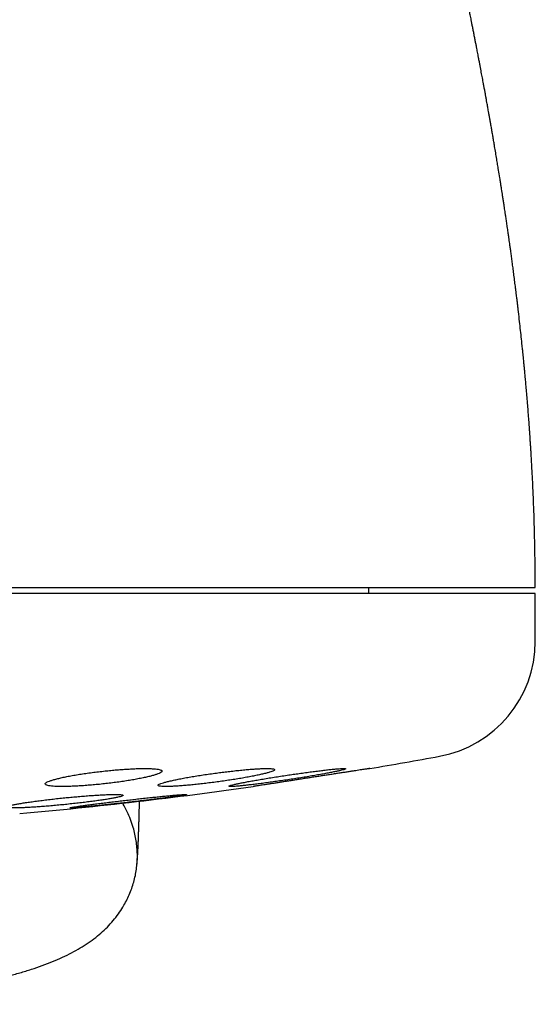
# Model space of a CAD drawing. Header units: millimetres. Extents: x 8 to 820, y 12 to 745.
# Tile 20 of 55: x 477 to 486, y 338 to 355. Entities that reach past the tile are written whole.
import ezdxf

# ---------------------------------------------------------------- set-up
doc = ezdxf.new("R2010")
doc.units = ezdxf.units.MM

msp = doc.modelspace()

# ---------------------------------------------------------------- linework, layer by layer
at = {"color": 7, "linetype": 'Continuous', "lineweight": 30}
for p, q in [((482.931, 345.468), (482.931, 345.568)), ((485.781, 345.468), (453.781, 345.468)), ((485.781, 344.642), (485.781, 345.468))]:
    msp.add_line(p, q, dxfattribs=at)
for centre, radius, start, end in [((483.781, 344.642), 2, 280.3987, 0), ((469.781, 420.932), 79.564, 279.52332, 280.39867), ((469.781, 420.932), 79.564, 275.16579, 278.0659)]:
    msp.add_arc(centre, radius, start, end, dxfattribs=at)
for points, knots in [([(485.782, 345.568), (485.781, 345.645), (485.781, 345.794), (485.779, 346.013), (485.776, 346.221), (485.772, 346.418), (485.767, 346.604), (485.762, 346.779), (485.756, 346.949), (485.749, 347.112), (485.743, 347.268), (485.736, 347.411), (485.729, 347.541), (485.723, 347.658), (485.717, 347.763), (485.712, 347.855), (485.707, 347.935), (485.703, 348.001), (485.699, 348.056), (485.696, 348.099), (485.694, 348.135), (485.692, 348.167), (485.69, 348.193), (485.688, 348.218), (485.686, 348.246), (485.684, 348.282), (485.68, 348.327), (485.677, 348.38), (485.671, 348.461), (485.663, 348.566), (485.652, 348.697), (485.642, 348.828), (485.631, 348.956), (485.621, 349.07), (485.611, 349.171), (485.603, 349.259), (485.596, 349.337), (485.589, 349.404), (485.584, 349.459), (485.58, 349.499), (485.578, 349.525), (485.576, 349.54), (485.575, 349.552), (485.574, 349.564), (485.572, 349.581), (485.57, 349.604), (485.566, 349.635), (485.562, 349.673), (485.554, 349.751), (485.542, 349.866), (485.526, 350.017), (485.508, 350.175), (485.493, 350.306), (485.481, 350.409), (485.473, 350.476), (485.466, 350.536), (485.46, 350.58), (485.456, 350.611), (485.454, 350.63), (485.452, 350.649), (485.449, 350.672), (485.445, 350.702), (485.44, 350.741), (485.434, 350.788), (485.425, 350.859), (485.414, 350.947), (485.401, 351.049), (485.388, 351.146), (485.375, 351.238), (485.364, 351.323), (485.353, 351.398), (485.344, 351.462), (485.338, 351.508), (485.334, 351.539), (485.33, 351.562), (485.327, 351.589), (485.322, 351.623), (485.314, 351.68), (485.303, 351.755), (485.292, 351.829), (485.284, 351.884), (485.278, 351.921), (485.273, 351.955), (485.268, 351.987), (485.263, 352.022), (485.257, 352.065), (485.249, 352.119), (485.239, 352.182), (485.229, 352.25), (485.218, 352.315), (485.209, 352.373), (485.202, 352.419), (485.197, 352.453), (485.192, 352.482), (485.187, 352.513), (485.181, 352.551), (485.17, 352.623), (485.155, 352.715), (485.137, 352.823), (485.121, 352.921), (485.104, 353.024), (485.087, 353.123), (485.072, 353.212), (485.059, 353.289), (485.046, 353.365), (485.033, 353.441), (485.02, 353.514), (485.008, 353.583), (484.997, 353.645), (484.987, 353.702), (484.978, 353.75), (484.971, 353.79), (484.964, 353.827), (484.957, 353.867), (484.948, 353.915), (484.939, 353.967), (484.929, 354.024), (484.918, 354.085), (484.906, 354.146), (484.895, 354.204), (484.886, 354.257), (484.876, 354.307), (484.867, 354.356), (484.857, 354.407), (484.847, 354.462), (484.836, 354.522), (484.824, 354.585), (484.812, 354.647), (484.801, 354.702), (484.792, 354.749), (484.784, 354.793), (484.774, 354.842), (484.763, 354.899), (484.751, 354.963), (484.737, 355.033), (484.723, 355.103), (484.71, 355.171), (484.697, 355.234), (484.686, 355.291), (484.676, 355.341), (484.667, 355.387), (484.658, 355.432), (484.648, 355.478), (484.639, 355.527), (484.628, 355.577), (484.618, 355.629), (484.607, 355.681), (484.598, 355.728), (484.589, 355.769), (484.58, 355.812), (484.57, 355.861), (484.558, 355.919), (484.546, 355.979), (484.532, 356.044), (484.519, 356.108), (484.506, 356.168), (484.495, 356.222), (484.485, 356.272), (484.474, 356.321), (484.463, 356.373), (484.452, 356.427), (484.439, 356.485), (484.427, 356.545), (484.414, 356.601), (484.404, 356.652), (484.394, 356.698), (484.383, 356.746), (484.373, 356.795), (484.363, 356.843), (484.352, 356.889), (484.342, 356.938), (484.33, 356.993), (484.317, 357.051), (484.304, 357.113), (484.29, 357.177), (484.276, 357.241), (484.262, 357.301), (484.25, 357.358), (484.237, 357.416), (484.223, 357.478), (484.208, 357.546), (484.192, 357.62), (484.175, 357.693), (484.16, 357.761), (484.146, 357.825), (484.131, 357.888), (484.116, 357.958), (484.099, 358.031), (484.083, 358.103), (484.067, 358.171), (484.05, 358.249), (484.029, 358.338), (484.008, 358.432), (483.986, 358.526), (483.964, 358.621), (483.943, 358.712), (483.923, 358.801), (483.902, 358.89), (483.873, 359.013), (483.839, 359.16), (483.799, 359.332), (483.76, 359.499), (483.727, 359.636), (483.702, 359.742), (483.685, 359.816), (483.668, 359.889), (483.653, 359.95), (483.641, 360.001), (483.632, 360.039), (483.623, 360.077), (483.614, 360.116), (483.604, 360.155), (483.593, 360.204), (483.578, 360.265), (483.561, 360.338), (483.543, 360.412), (483.525, 360.485), (483.508, 360.558), (483.49, 360.632), (483.475, 360.697), (483.461, 360.754), (483.449, 360.804), (483.437, 360.853), (483.424, 360.905), (483.412, 360.956), (483.399, 361.01), (483.387, 361.06), (483.376, 361.105), (483.366, 361.146), (483.357, 361.185), (483.348, 361.223), (483.339, 361.261), (483.329, 361.3), (483.32, 361.338), (483.312, 361.371), (483.305, 361.399), (483.299, 361.424), (483.293, 361.449), (483.288, 361.47), (483.284, 361.488), (483.279, 361.509), (483.273, 361.534), (483.267, 361.559), (483.26, 361.587), (483.252, 361.62), (483.243, 361.658), (483.233, 361.697), (483.224, 361.735), (483.214, 361.776), (483.204, 361.819), (483.193, 361.862), (483.184, 361.9), (483.175, 361.937), (483.165, 361.979), (483.153, 362.028), (483.14, 362.078), (483.13, 362.122), (483.121, 362.158), (483.112, 362.192), (483.103, 362.232), (483.093, 362.271), (483.084, 362.307), (483.077, 362.336), (483.07, 362.365), (483.062, 362.395), (483.054, 362.43), (483.045, 362.466), (483.036, 362.501), (483.024, 362.549), (483.007, 362.618), (482.986, 362.701), (482.964, 362.788), (482.944, 362.87), (482.923, 362.953), (482.905, 363.025), (482.889, 363.087), (482.875, 363.141), (482.861, 363.196), (482.847, 363.251), (482.833, 363.306), (482.819, 363.36), (482.806, 363.411), (482.79, 363.474), (482.77, 363.552), (482.747, 363.642), (482.722, 363.738), (482.698, 363.829), (482.674, 363.925), (482.65, 364.014), (482.628, 364.1), (482.606, 364.182), (482.584, 364.269), (482.558, 364.364), (482.533, 364.462), (482.507, 364.559), (482.482, 364.653), (482.462, 364.727), (482.447, 364.783), (482.438, 364.818), (482.428, 364.853), (482.418, 364.89), (482.407, 364.93), (482.397, 364.969), (482.387, 365.006), (482.378, 365.04), (482.367, 365.079), (482.356, 365.121), (482.343, 365.168), (482.332, 365.21), (482.322, 365.247), (482.314, 365.275), (482.307, 365.299), (482.301, 365.321), (482.295, 365.343), (482.288, 365.369), (482.281, 365.397), (482.271, 365.433), (482.26, 365.474), (482.248, 365.517), (482.236, 365.558), (482.223, 365.606), (482.209, 365.658), (482.193, 365.715), (482.178, 365.768), (482.164, 365.821), (482.15, 365.868), (482.138, 365.912), (482.128, 365.95), (482.117, 365.989), (482.105, 366.03), (482.093, 366.072), (482.081, 366.116), (482.069, 366.159), (482.058, 366.199), (482.048, 366.232), (482.04, 366.26), (482.033, 366.286), (482.026, 366.31), (482.019, 366.334), (482.013, 366.358), (482.004, 366.388), (481.994, 366.423), (481.982, 366.466), (481.969, 366.511), (481.956, 366.556), (481.944, 366.6), (481.931, 366.643), (481.919, 366.686), (481.906, 366.731), (481.892, 366.778), (481.878, 366.827), (481.864, 366.876), (481.85, 366.924), (481.838, 366.967), (481.827, 367.004), (481.817, 367.038), (481.807, 367.071), (481.797, 367.107), (481.786, 367.144), (481.774, 367.183), (481.763, 367.223), (481.75, 367.265), (481.737, 367.31), (481.724, 367.355), (481.712, 367.395), (481.701, 367.431), (481.691, 367.465), (481.681, 367.499), (481.671, 367.531), (481.662, 367.562), (481.653, 367.592), (481.644, 367.621), (481.635, 367.653), (481.625, 367.687), (481.614, 367.723), (481.603, 367.76), (481.593, 367.793), (481.584, 367.821), (481.577, 367.844), (481.571, 367.865), (481.565, 367.883), (481.56, 367.901), (481.554, 367.92), (481.547, 367.942), (481.54, 367.966), (481.532, 367.991), (481.524, 368.016), (481.517, 368.039), (481.511, 368.061), (481.504, 368.084), (481.496, 368.109), (481.487, 368.137), (481.479, 368.166), (481.47, 368.192), (481.463, 368.215), (481.457, 368.235), (481.451, 368.253), (481.446, 368.272), (481.439, 368.293), (481.431, 368.318), (481.422, 368.347), (481.411, 368.382), (481.399, 368.42), (481.387, 368.459), (481.376, 368.495), (481.365, 368.527), (481.356, 368.557), (481.347, 368.585), (481.34, 368.608), (481.334, 368.627), (481.329, 368.642), (481.324, 368.657), (481.319, 368.673), (481.314, 368.688), (481.31, 368.701), (481.306, 368.714), (481.302, 368.727), (481.297, 368.74), (481.293, 368.753), (481.289, 368.765), (481.286, 368.776), (481.283, 368.786), (481.28, 368.794), (481.278, 368.8), (481.276, 368.805), (481.275, 368.81), (481.273, 368.814), (481.271, 368.82), (481.269, 368.827), (481.267, 368.834), (481.264, 368.843), (481.261, 368.852), (481.258, 368.861), (481.255, 368.871), (481.251, 368.881), (481.248, 368.891), (481.245, 368.901), (481.242, 368.911), (481.239, 368.92), (481.236, 368.929), (481.233, 368.936), (481.231, 368.943), (481.229, 368.948), (481.228, 368.952), (481.227, 368.953), (481.227, 368.954)], [0, 0, 0, 0, 0.006271, 0.012241, 0.017912, 0.023286, 0.028365, 0.03315, 0.037643, 0.042249, 0.046504, 0.05041, 0.053968, 0.057179, 0.060043, 0.062562, 0.064735, 0.066563, 0.068048, 0.069174, 0.070127, 0.070996, 0.071785, 0.072297, 0.073051, 0.074046, 0.075283, 0.076761, 0.07835, 0.081953, 0.085358, 0.089152, 0.092666, 0.095898, 0.098548, 0.100971, 0.103109, 0.104945, 0.106476, 0.107704, 0.108185, 0.108596, 0.108937, 0.109213, 0.109621, 0.110256, 0.111123, 0.11222, 0.113395, 0.117548, 0.121633, 0.125903, 0.130541, 0.132463, 0.134407, 0.136075, 0.137401, 0.138067, 0.138594, 0.139016, 0.139615, 0.140455, 0.141536, 0.142858, 0.144348, 0.147351, 0.150163, 0.152786, 0.155384, 0.157762, 0.159853, 0.161619, 0.163061, 0.163668, 0.164217, 0.164939, 0.165895, 0.167084, 0.169675, 0.172081, 0.173232, 0.174276, 0.175191, 0.175992, 0.176944, 0.178142, 0.179525, 0.181455, 0.183355, 0.185225, 0.18689, 0.188212, 0.18901, 0.189756, 0.190623, 0.191625, 0.192875, 0.196633, 0.199318, 0.201858, 0.204884, 0.207902, 0.21016, 0.212303, 0.214406, 0.216516, 0.218712, 0.22048, 0.222337, 0.223945, 0.225291, 0.226381, 0.227305, 0.228418, 0.229747, 0.231289, 0.232838, 0.234548, 0.236387, 0.238038, 0.239453, 0.240838, 0.242227, 0.243616, 0.245199, 0.246839, 0.248719, 0.250554, 0.252081, 0.253375, 0.254532, 0.25586, 0.257508, 0.259361, 0.261339, 0.263415, 0.265318, 0.267145, 0.268773, 0.270181, 0.271455, 0.272653, 0.274077, 0.275393, 0.276813, 0.278325, 0.279897, 0.281261, 0.28236, 0.283389, 0.284959, 0.286602, 0.288303, 0.290169, 0.292146, 0.293873, 0.295367, 0.296735, 0.298179, 0.299621, 0.301208, 0.302884, 0.304651, 0.306352, 0.307811, 0.309028, 0.310397, 0.311932, 0.313328, 0.314498, 0.315989, 0.317618, 0.31929, 0.321047, 0.322987, 0.324931, 0.326618, 0.328277, 0.329874, 0.331683, 0.333719, 0.335931, 0.338116, 0.340158, 0.342001, 0.34372, 0.345748, 0.348194, 0.350177, 0.352116, 0.354252, 0.357142, 0.360016, 0.362641, 0.365592, 0.368505, 0.370854, 0.373582, 0.3765, 0.382015, 0.386903, 0.392082, 0.397268, 0.39949, 0.401788, 0.404072, 0.40624, 0.407486, 0.408749, 0.409783, 0.410999, 0.41235, 0.413446, 0.415551, 0.418022, 0.420253, 0.422532, 0.424859, 0.427128, 0.429438, 0.431011, 0.432514, 0.434225, 0.435619, 0.437511, 0.439079, 0.440692, 0.44232, 0.443342, 0.444686, 0.446023, 0.447045, 0.448336, 0.449721, 0.450759, 0.451489, 0.452383, 0.453263, 0.453899, 0.454373, 0.455034, 0.455923, 0.456784, 0.457489, 0.458613, 0.459996, 0.461363, 0.462655, 0.464093, 0.46569, 0.467355, 0.468787, 0.469967, 0.471483, 0.473403, 0.475483, 0.477177, 0.478283, 0.479572, 0.481111, 0.482778, 0.484075, 0.485174, 0.486161, 0.487322, 0.488682, 0.490185, 0.491534, 0.492685, 0.495738, 0.499605, 0.502492, 0.50604, 0.509362, 0.512574, 0.514687, 0.516892, 0.519161, 0.521435, 0.523708, 0.525958, 0.528158, 0.530121, 0.533827, 0.538091, 0.541619, 0.546134, 0.550025, 0.554216, 0.557881, 0.561434, 0.565331, 0.56969, 0.57452, 0.578931, 0.583372, 0.587808, 0.589645, 0.591368, 0.592994, 0.594751, 0.596804, 0.598873, 0.600586, 0.602185, 0.604095, 0.606316, 0.608672, 0.611142, 0.612827, 0.614276, 0.615491, 0.616532, 0.617697, 0.619026, 0.62052, 0.622168, 0.624682, 0.626982, 0.629104, 0.631317, 0.634664, 0.637746, 0.640616, 0.643491, 0.6466, 0.648678, 0.650856, 0.653129, 0.655496, 0.657959, 0.660537, 0.663221, 0.665695, 0.667628, 0.669285, 0.670786, 0.672277, 0.673759, 0.675232, 0.676745, 0.679204, 0.681902, 0.684747, 0.687721, 0.690655, 0.693322, 0.696212, 0.69916, 0.702295, 0.705727, 0.709238, 0.712574, 0.715682, 0.718446, 0.720574, 0.722968, 0.725629, 0.728452, 0.73137, 0.734297, 0.737491, 0.741221, 0.74484, 0.748112, 0.751034, 0.753607, 0.756505, 0.759259, 0.761873, 0.764345, 0.766833, 0.769611, 0.772682, 0.775945, 0.779343, 0.782877, 0.785218, 0.787392, 0.789381, 0.791184, 0.792839, 0.794648, 0.796868, 0.799348, 0.802041, 0.804637, 0.80708, 0.809368, 0.811504, 0.814458, 0.817577, 0.820862, 0.82415, 0.826626, 0.828964, 0.831163, 0.833317, 0.835672, 0.839083, 0.842864, 0.846801, 0.852749, 0.858358, 0.863543, 0.868322, 0.872988, 0.877587, 0.88206, 0.884748, 0.887385, 0.890006, 0.892912, 0.896171, 0.898497, 0.900976, 0.903609, 0.906395, 0.90929, 0.91197, 0.91453, 0.916772, 0.918697, 0.920302, 0.92134, 0.922357, 0.923589, 0.925038, 0.927046, 0.929363, 0.931988, 0.934924, 0.938172, 0.941732, 0.945607, 0.949798, 0.954306, 0.959134, 0.964284, 0.969758, 0.975217, 0.980969, 0.987015, 0.993358, 1, 1, 1, 1]), ([(470.096, 345.568), (470.256, 345.568), (470.577, 345.568), (471.056, 345.568), (471.534, 345.568), (472.01, 345.568), (472.485, 345.568), (472.948, 345.568), (473.4, 345.568), (473.839, 345.568), (474.275, 345.568), (474.708, 345.568), (475.145, 345.568), (475.587, 345.568), (476.032, 345.568), (476.471, 345.568), (476.904, 345.568), (477.331, 345.568), (477.743, 345.568), (478.141, 345.568), (478.523, 345.568), (478.898, 345.568), (479.267, 345.568), (479.635, 345.568), (480.002, 345.568), (480.367, 345.568), (480.722, 345.568), (481.068, 345.568), (481.403, 345.568), (481.722, 345.568), (482.025, 345.568), (482.311, 345.568), (482.587, 345.568), (482.854, 345.568), (483.115, 345.568), (483.37, 345.568), (483.617, 345.568), (483.852, 345.568), (484.075, 345.568), (484.284, 345.568), (484.477, 345.568), (484.654, 345.568), (484.815, 345.568), (484.964, 345.568), (485.101, 345.568), (485.183, 345.568), (485.223, 345.568)], [0, 0, 0, 0, 0.023363, 0.046689, 0.069999, 0.093313, 0.116654, 0.140027, 0.162034, 0.184017, 0.205994, 0.227982, 0.25, 0.273367, 0.296695, 0.320005, 0.343318, 0.366655, 0.390027, 0.412034, 0.434017, 0.455994, 0.477982, 0.5, 0.523367, 0.546695, 0.570005, 0.593318, 0.616655, 0.640027, 0.662034, 0.684017, 0.705994, 0.727982, 0.75, 0.773367, 0.796695, 0.820005, 0.843318, 0.866655, 0.890024, 0.912028, 0.93401, 0.955988, 0.977978, 1, 1, 1, 1]), ([(485.223, 345.568), (485.263, 345.568), (485.341, 345.568), (485.443, 345.568), (485.532, 345.568), (485.607, 345.568), (485.669, 345.568), (485.718, 345.568), (485.753, 345.568), (485.774, 345.568), (485.783, 345.568), (485.781, 345.568), (485.781, 345.568)], [0, 0, 0, 0, 0.109806, 0.219331, 0.328667, 0.437906, 0.547141, 0.656465, 0.765969, 0.875747, 0.985567, 1, 1, 1, 1]), ([(478.383, 342.419), (478.345, 342.415), (478.269, 342.407), (478.157, 342.392), (478.049, 342.377), (477.944, 342.361), (477.846, 342.344), (477.754, 342.327), (477.67, 342.309), (477.595, 342.291), (477.529, 342.274), (477.475, 342.257), (477.433, 342.241), (477.402, 342.226), (477.385, 342.212), (477.381, 342.199), (477.389, 342.187), (477.41, 342.177), (477.444, 342.169), (477.489, 342.163), (477.546, 342.158), (477.612, 342.156), (477.689, 342.155), (477.773, 342.156), (477.866, 342.16), (477.964, 342.165), (478.067, 342.172), (478.175, 342.18), (478.285, 342.19), (478.396, 342.202), (478.507, 342.215), (478.617, 342.229), (478.724, 342.244), (478.828, 342.26), (478.926, 342.277), (479.017, 342.295), (479.101, 342.312), (479.175, 342.33), (479.239, 342.347), (479.293, 342.364), (479.335, 342.38), (479.364, 342.395), (479.381, 342.409), (479.384, 342.422), (479.375, 342.434), (479.353, 342.444), (479.319, 342.452), (479.273, 342.458), (479.216, 342.462), (479.148, 342.465), (479.071, 342.465), (478.986, 342.464), (478.893, 342.46), (478.795, 342.455), (478.691, 342.448), (478.587, 342.44), (478.483, 342.43), (478.416, 342.423), (478.383, 342.419)], [0, 0, 0, 0, 0.01803, 0.036119, 0.05415, 0.072174, 0.090256, 0.108281, 0.126425, 0.144626, 0.16277, 0.180963, 0.199214, 0.217407, 0.235509, 0.253669, 0.27177, 0.289683, 0.307653, 0.325564, 0.343274, 0.361041, 0.378751, 0.396335, 0.413975, 0.43156, 0.449147, 0.46679, 0.484379, 0.502094, 0.519866, 0.537583, 0.555498, 0.573469, 0.591385, 0.609486, 0.627645, 0.645746, 0.663939, 0.68219, 0.700382, 0.718527, 0.736731, 0.754875, 0.772854, 0.790891, 0.808869, 0.826638, 0.844464, 0.862233, 0.879843, 0.897509, 0.915119, 0.932689, 0.950315, 0.967886, 0.983943, 1, 1, 1, 1]), ([(480.316, 342.387), (480.278, 342.382), (480.202, 342.372), (480.09, 342.355), (479.981, 342.338), (479.876, 342.321), (479.777, 342.303), (479.684, 342.286), (479.6, 342.268), (479.525, 342.252), (479.46, 342.236), (479.407, 342.221), (479.364, 342.207), (479.335, 342.195), (479.318, 342.184), (479.314, 342.174), (479.322, 342.167), (479.344, 342.161), (479.377, 342.157), (479.422, 342.155), (479.478, 342.155), (479.545, 342.157), (479.621, 342.161), (479.705, 342.167), (479.797, 342.174), (479.895, 342.183), (479.998, 342.194), (480.106, 342.206), (480.216, 342.22), (480.328, 342.234), (480.44, 342.25), (480.55, 342.266), (480.658, 342.283), (480.762, 342.3), (480.861, 342.318), (480.952, 342.335), (481.036, 342.353), (481.111, 342.369), (481.175, 342.385), (481.228, 342.4), (481.269, 342.414), (481.298, 342.426), (481.314, 342.437), (481.317, 342.446), (481.308, 342.454), (481.286, 342.459), (481.252, 342.463), (481.206, 342.465), (481.149, 342.465), (481.082, 342.463), (481.005, 342.459), (480.921, 342.453), (480.828, 342.445), (480.73, 342.436), (480.626, 342.425), (480.522, 342.413), (480.418, 342.401), (480.35, 342.392), (480.316, 342.387)], [0, 0, 0, 0, 0.018143, 0.036343, 0.054487, 0.072626, 0.090823, 0.108963, 0.127157, 0.14541, 0.163603, 0.181736, 0.199928, 0.21806, 0.236019, 0.254036, 0.271993, 0.289744, 0.307552, 0.325303, 0.342904, 0.360563, 0.378165, 0.39574, 0.41337, 0.430946, 0.448625, 0.466359, 0.484039, 0.501908, 0.519833, 0.537703, 0.555769, 0.573892, 0.591958, 0.610141, 0.628383, 0.646566, 0.664734, 0.68296, 0.701127, 0.71915, 0.737231, 0.755253, 0.773067, 0.790939, 0.808752, 0.826388, 0.844081, 0.861718, 0.879285, 0.896908, 0.914475, 0.932108, 0.949797, 0.967432, 0.983716, 1, 1, 1, 1]), ([(481.531, 342.35), (481.493, 342.344), (481.417, 342.333), (481.305, 342.315), (481.195, 342.298), (481.09, 342.28), (480.991, 342.263), (480.899, 342.247), (480.814, 342.231), (480.739, 342.216), (480.675, 342.203), (480.621, 342.191), (480.579, 342.181), (480.55, 342.172), (480.533, 342.165), (480.529, 342.16), (480.537, 342.156), (480.558, 342.155), (480.591, 342.156), (480.635, 342.158), (480.691, 342.163), (480.757, 342.169), (480.832, 342.177), (480.916, 342.187), (481.008, 342.198), (481.106, 342.21), (481.209, 342.224), (481.317, 342.239), (481.428, 342.255), (481.54, 342.271), (481.653, 342.288), (481.765, 342.306), (481.873, 342.323), (481.978, 342.341), (482.077, 342.358), (482.169, 342.374), (482.252, 342.39), (482.327, 342.405), (482.391, 342.418), (482.443, 342.43), (482.485, 342.44), (482.513, 342.449), (482.529, 342.456), (482.533, 342.461), (482.523, 342.464), (482.502, 342.465), (482.468, 342.464), (482.423, 342.462), (482.367, 342.457), (482.3, 342.451), (482.224, 342.443), (482.14, 342.433), (482.048, 342.422), (481.949, 342.409), (481.845, 342.395), (481.74, 342.38), (481.635, 342.365), (481.565, 342.355), (481.531, 342.35)], [0, 0, 0, 0, 0.018185, 0.036427, 0.054612, 0.072797, 0.091041, 0.109226, 0.127385, 0.145602, 0.163761, 0.181766, 0.199829, 0.217833, 0.23563, 0.253484, 0.27128, 0.288906, 0.30659, 0.324216, 0.341785, 0.35941, 0.37698, 0.394625, 0.412325, 0.429971, 0.447793, 0.46567, 0.483493, 0.501517, 0.519599, 0.537624, 0.555791, 0.574016, 0.592183, 0.610368, 0.62861, 0.646793, 0.664858, 0.682981, 0.701045, 0.718908, 0.736828, 0.75469, 0.77236, 0.790087, 0.807756, 0.825327, 0.842954, 0.860526, 0.878132, 0.895795, 0.913402, 0.931162, 0.948978, 0.966739, 0.983369, 1, 1, 1, 1]), ([(482.945, 342.465), (482.945, 342.465), (482.943, 342.465), (482.933, 342.463), (482.915, 342.46), (482.891, 342.456), (482.861, 342.452), (482.824, 342.446), (482.781, 342.439), (482.732, 342.432), (482.678, 342.423), (482.619, 342.414), (482.554, 342.404), (482.485, 342.394), (482.413, 342.382), (482.337, 342.371), (482.258, 342.358), (482.177, 342.346), (482.094, 342.333), (482.01, 342.32), (481.925, 342.307), (481.839, 342.294), (481.755, 342.281), (481.673, 342.268), (481.591, 342.255), (481.512, 342.243), (481.437, 342.231), (481.366, 342.22), (481.298, 342.21), (481.235, 342.2), (481.178, 342.191), (481.126, 342.183), (481.08, 342.176), (481.04, 342.17), (481.007, 342.165), (480.981, 342.161), (480.962, 342.158), (480.948, 342.156), (480.946, 342.156), (480.945, 342.155)], [0, 0, 0, 0, 0.0260742, 0.0521485, 0.0789835, 0.1058186, 0.1318916, 0.1579647, 0.1847877, 0.2116108, 0.2378245, 0.2640384, 0.2909972, 0.3179561, 0.3444637, 0.3709715, 0.3982333, 0.4254952, 0.4522798, 0.4790645, 0.506619, 0.5341734, 0.5610967, 0.5880198, 0.6157285, 0.643437, 0.6702954, 0.6971536, 0.724806, 0.7524583, 0.7790756, 0.8056928, 0.8331015, 0.86051, 0.8868198, 0.9131296, 0.9402179, 0.9673062, 1, 1, 1, 1]), ([(482.942, 342.464), (482.942, 342.464), (482.945, 342.465), (482.945, 342.465), (482.945, 342.465)], [0, 0, 0, 0, 0.0002401, 1, 1, 1, 1]), ([(477.718, 341.962), (477.68, 341.958), (477.604, 341.951), (477.493, 341.938), (477.384, 341.925), (477.28, 341.912), (477.181, 341.899), (477.089, 341.886), (477.005, 341.873), (476.93, 341.861), (476.865, 341.849), (476.811, 341.838), (476.768, 341.827), (476.738, 341.818), (476.721, 341.81), (476.716, 341.803), (476.723, 341.797), (476.744, 341.793), (476.776, 341.79), (476.821, 341.788), (476.877, 341.788), (476.943, 341.79), (477.018, 341.792), (477.103, 341.797), (477.195, 341.802), (477.293, 341.809), (477.397, 341.817), (477.505, 341.826), (477.615, 341.836), (477.728, 341.847), (477.84, 341.859), (477.95, 341.871), (478.058, 341.884), (478.162, 341.897), (478.261, 341.91), (478.352, 341.923), (478.436, 341.936), (478.51, 341.948), (478.574, 341.96), (478.627, 341.971), (478.669, 341.981), (478.698, 341.991), (478.715, 341.999), (478.719, 342.006), (478.711, 342.012), (478.69, 342.016), (478.656, 342.019), (478.611, 342.02), (478.555, 342.02), (478.488, 342.019), (478.412, 342.016), (478.327, 342.011), (478.234, 342.006), (478.135, 341.999), (478.031, 341.991), (477.926, 341.982), (477.821, 341.972), (477.752, 341.966), (477.718, 341.962)], [0, 0, 0, 0, 0.018027, 0.036113, 0.05414, 0.072166, 0.090249, 0.108275, 0.126331, 0.144445, 0.162501, 0.180524, 0.198605, 0.216627, 0.234552, 0.252536, 0.270461, 0.288269, 0.306135, 0.323943, 0.341666, 0.359446, 0.377169, 0.394875, 0.412638, 0.430344, 0.448109, 0.465929, 0.483694, 0.501566, 0.519494, 0.537366, 0.55535, 0.573391, 0.591374, 0.609425, 0.627532, 0.645582, 0.663624, 0.681724, 0.699765, 0.717727, 0.735746, 0.753706, 0.771551, 0.789452, 0.807296, 0.825039, 0.842839, 0.860583, 0.878285, 0.896044, 0.913746, 0.931485, 0.94928, 0.967019, 0.983509, 1, 1, 1, 1]), ([(478.806, 341.924), (478.768, 341.92), (478.693, 341.911), (478.581, 341.898), (478.472, 341.885), (478.368, 341.872), (478.269, 341.86), (478.177, 341.848), (478.093, 341.837), (478.018, 341.827), (477.953, 341.817), (477.899, 341.809), (477.857, 341.802), (477.827, 341.797), (477.809, 341.792), (477.804, 341.79), (477.812, 341.788), (477.832, 341.788), (477.864, 341.79), (477.908, 341.793), (477.963, 341.797), (478.029, 341.803), (478.104, 341.81), (478.188, 341.818), (478.28, 341.827), (478.378, 341.837), (478.482, 341.848), (478.59, 341.86), (478.701, 341.872), (478.814, 341.885), (478.927, 341.898), (479.038, 341.911), (479.146, 341.924), (479.251, 341.937), (479.349, 341.949), (479.441, 341.961), (479.525, 341.972), (479.599, 341.982), (479.663, 341.992), (479.716, 342), (479.758, 342.007), (479.787, 342.012), (479.804, 342.016), (479.808, 342.019), (479.799, 342.02), (479.779, 342.02), (479.746, 342.019), (479.701, 342.015), (479.645, 342.011), (479.579, 342.005), (479.503, 341.998), (479.419, 341.99), (479.326, 341.981), (479.227, 341.971), (479.123, 341.959), (479.017, 341.948), (478.911, 341.936), (478.841, 341.928), (478.806, 341.924)], [0, 0, 0, 0, 0.018048, 0.036154, 0.054203, 0.072252, 0.090359, 0.108409, 0.126429, 0.144508, 0.162528, 0.18045, 0.19843, 0.216352, 0.234157, 0.25202, 0.269825, 0.287546, 0.305324, 0.323046, 0.340753, 0.358516, 0.376223, 0.39399, 0.411813, 0.42958, 0.447456, 0.465388, 0.483263, 0.50125, 0.519293, 0.53728, 0.555331, 0.57344, 0.591491, 0.609531, 0.627629, 0.645669, 0.663627, 0.681643, 0.699601, 0.717442, 0.73534, 0.75318, 0.770921, 0.788719, 0.80646, 0.824162, 0.841921, 0.859624, 0.877364, 0.895161, 0.912903, 0.930742, 0.948637, 0.966477, 0.983238, 1, 1, 1, 1]), ([(471.271, 338.421), (471.29, 338.421), (471.446, 338.423), (471.735, 338.428), (472.133, 338.436), (472.512, 338.446), (472.872, 338.459), (473.215, 338.473), (473.547, 338.49), (473.869, 338.509), (474.193, 338.532), (474.517, 338.558), (474.84, 338.588), (475.152, 338.622), (475.45, 338.66), (475.737, 338.702), (476.011, 338.747), (476.273, 338.797), (476.516, 338.849), (476.74, 338.904), (476.947, 338.96), (477.144, 339.02), (477.331, 339.085), (477.508, 339.153), (477.676, 339.226), (477.834, 339.303), (477.982, 339.385), (478.121, 339.473), (478.249, 339.566), (478.367, 339.666), (478.474, 339.771), (478.571, 339.882), (478.658, 339.998), (478.729, 340.111), (478.788, 340.221), (478.836, 340.327), (478.876, 340.435), (478.909, 340.544), (478.934, 340.655), (478.951, 340.768), (478.961, 340.881), (478.963, 340.995), (478.957, 341.11), (478.943, 341.225), (478.922, 341.339), (478.89, 341.461), (478.847, 341.59), (478.789, 341.724), (478.742, 341.818), (478.713, 341.866), (478.709, 341.871)], [0, 0, 0, 0, 0.006027, 0.048095, 0.088948, 0.128595, 0.164881, 0.20011, 0.234292, 0.267434, 0.299546, 0.334181, 0.36756, 0.399699, 0.430614, 0.460326, 0.488855, 0.516225, 0.542461, 0.565353, 0.587357, 0.6085, 0.628812, 0.648329, 0.667087, 0.685128, 0.702503, 0.719275, 0.735522, 0.751328, 0.766759, 0.781859, 0.796674, 0.811246, 0.823237, 0.835114, 0.846902, 0.858626, 0.870309, 0.881975, 0.893651, 0.905358, 0.917124, 0.928971, 0.940927, 0.953017, 0.967737, 0.982733, 0.998054, 1, 1, 1, 1]), ([(478.955, 340.818), (478.955, 340.819), (478.955, 340.822), (478.956, 340.827), (478.957, 340.834), (478.957, 340.842), (478.958, 340.852), (478.959, 340.861), (478.96, 340.872), (478.961, 340.883), (478.961, 340.894), (478.962, 340.906), (478.963, 340.917), (478.964, 340.929), (478.965, 340.939), (478.965, 340.95), (478.966, 340.961), (478.967, 340.972), (478.967, 340.983), (478.968, 340.995), (478.969, 341.007), (478.969, 341.021), (478.97, 341.035), (478.971, 341.05), (478.972, 341.067), (478.973, 341.089), (478.974, 341.117), (478.976, 341.151), (478.977, 341.188), (478.979, 341.226), (478.981, 341.267), (478.982, 341.305), (478.983, 341.34), (478.984, 341.372), (478.985, 341.404), (478.986, 341.437), (478.988, 341.473), (478.989, 341.509), (478.99, 341.546), (478.991, 341.584), (478.992, 341.626), (478.993, 341.673), (478.995, 341.726), (478.996, 341.777), (478.997, 341.822), (478.998, 341.857), (478.998, 341.884), (478.999, 341.899), (478.999, 341.905)], [0, 0, 0, 0, 0.036627, 0.071921, 0.105703, 0.137823, 0.168153, 0.196585, 0.223032, 0.247421, 0.270702, 0.291607, 0.310094, 0.326533, 0.341976, 0.356473, 0.372611, 0.387366, 0.400814, 0.415443, 0.43243, 0.447431, 0.46389, 0.481421, 0.498846, 0.516079, 0.548181, 0.579559, 0.610404, 0.640966, 0.671232, 0.700646, 0.722222, 0.742413, 0.761563, 0.78128, 0.801761, 0.822993, 0.840737, 0.859679, 0.880263, 0.902465, 0.926258, 0.951613, 0.96811, 0.981947, 0.99314, 1, 1, 1, 1])]:
    msp.add_open_spline(points, degree=3, knots=knots, dxfattribs=at)

doc.saveas('drawing.dxf')
